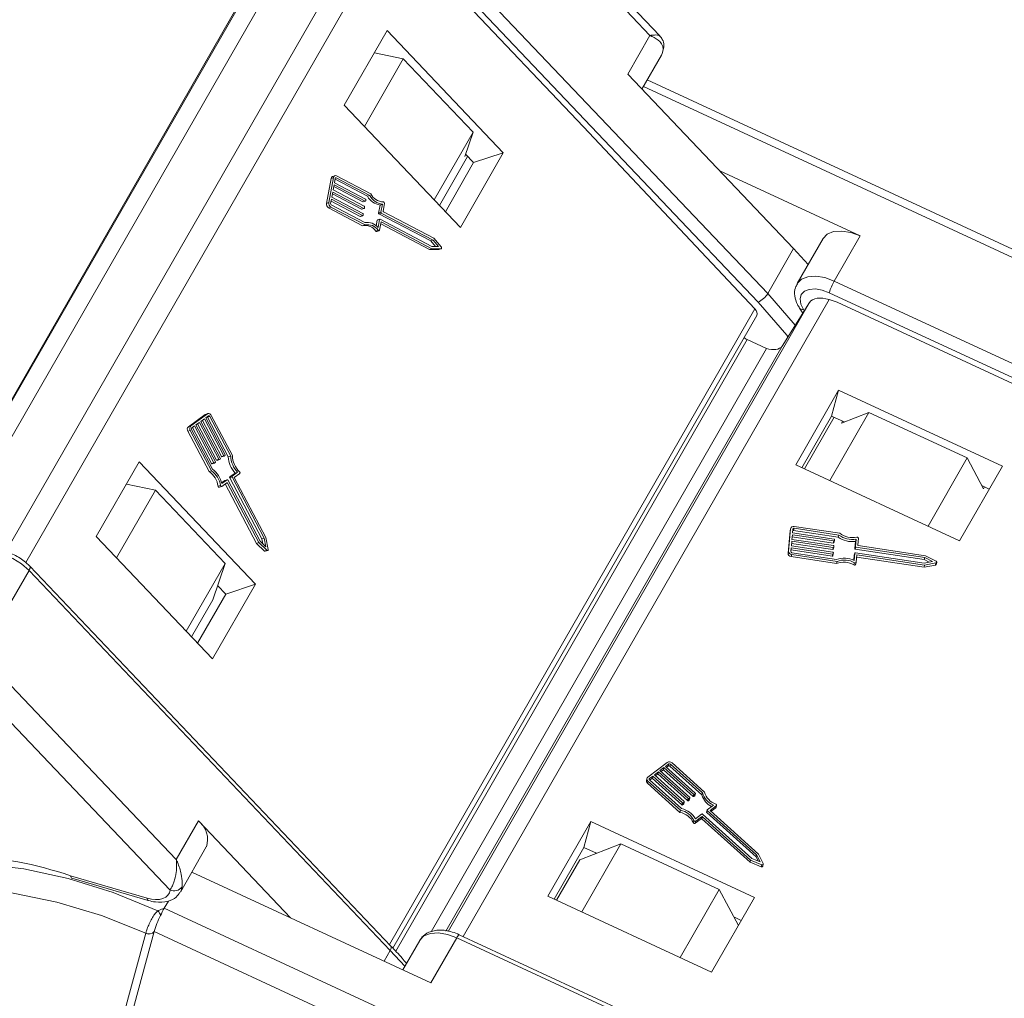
# Model space of a CAD drawing. Header units: millimetres. Extents: x 2471 to 3393, y -390 to 262.
# Tile 29 of 49: x 3008 to 3051, y 110 to 153. Entities that reach past the tile are written whole.
import ezdxf

# ---------------------------------------------------------------- set-up
doc = ezdxf.new("R2010")
doc.units = ezdxf.units.MM

msp = doc.modelspace()

# ---------------------------------------------------------------- linework, layer by layer
at = {"color": 7, "linetype": 'Continuous', "lineweight": 15}
for p, q in [((3004.742, 130.614), (3020.536, 158.106)), ((3004.755, 130.55), (3020.57, 158.078)), ((3035.874, 151.952), (3030.006, 158.127)), ((3036.303, 151.939), (3030.422, 158.128)), ((3025.167, 157.311), (3041.051, 140.598)), ((3007.544, 129.232), (3023.533, 157.062)), ((3024.515, 156.758), (3008.434, 128.767)), ((3040.627, 140.228), (3024.744, 156.942)), ((3020.638, 156.628), (3004.935, 129.296)), ((3024.778, 156.543), (3032.955, 147.939)), ((3024.315, 152.169), (3022.428, 148.884)), ((3029.426, 146.791), (3024.315, 152.169)), ((3034.898, 150.253), (3035.874, 151.952)), ((3025.027, 150.922), (3023.756, 151.195)), ((3035.521, 149.597), (3036.379, 151.091)), ((3023.318, 147.947), (3025.027, 150.922)), ((3028.094, 147.695), (3025.027, 150.922)), ((3034.898, 150.253), (3042.19, 142.58)), ((3058.966, 139.233), (3035.75, 149.996)), ((3058.204, 139.218), (3035.583, 149.705)), ((3022.428, 148.884), (3027.539, 143.506)), ((3026.385, 144.72), (3028.094, 147.695)), ((3027.73, 146.631), (3028.094, 147.695)), ((3040.482, 139.931), (3032.955, 147.939)), ((3027.539, 143.506), (3029.426, 146.791)), ((3028.12, 146.358), (3029.426, 146.791)), ((3026.616, 144.477), (3027.856, 146.635)), ((3028.12, 146.358), (3026.88, 144.2)), ((3027.779, 146.716), (3027.73, 146.631)), ((3027.764, 146.732), (3028.12, 146.358)), ((3045.118, 143.133), (3038.944, 145.995)), ((3021.853, 145.666), (3021.654, 144.568)), ((3021.958, 145.7), (3021.758, 144.603)), ((3021.958, 145.7), (3021.853, 145.666)), ((3022.023, 145.786), (3021.918, 145.752)), ((3022.033, 145.661), (3022, 145.478)), ((3022, 145.478), (3023.369, 144.759)), ((3023.449, 144.878), (3022.027, 145.625)), ((3022.079, 145.687), (3022.037, 145.673)), ((3023.554, 144.912), (3022.079, 145.687)), ((3023.594, 144.991), (3022.096, 145.778)), ((3021.925, 145.066), (3021.884, 144.837)), ((3023.294, 144.347), (3021.925, 145.066)), ((3021.983, 145.386), (3021.942, 145.158)), ((3021.942, 145.158), (3023.311, 144.438)), ((3023.248, 144.633), (3021.969, 145.305)), ((3023.353, 144.667), (3021.983, 145.386)), ((3021.758, 144.603), (3021.654, 144.568)), ((3021.867, 144.746), (3021.834, 144.563)), ((3023.132, 143.992), (3021.852, 144.664)), ((3023.236, 144.027), (3021.867, 144.746)), ((3021.884, 144.837), (3023.253, 144.118)), ((3023.19, 144.312), (3021.91, 144.984)), ((3023.353, 144.667), (3023.248, 144.633)), ((3023.26, 144.631), (3023.365, 144.666)), ((3023.384, 144.726), (3023.376, 144.68)), ((3023.554, 144.912), (3023.449, 144.878)), ((3021.847, 144.406), (3021.742, 144.371)), ((3021.742, 144.371), (3023.24, 143.584)), ((3021.847, 144.406), (3023.345, 143.619)), ((3021.863, 144.497), (3023.338, 143.723)), ((3023.294, 144.347), (3023.19, 144.312)), ((3023.202, 144.311), (3023.307, 144.346)), ((3023.326, 144.406), (3023.317, 144.36)), ((3023.943, 144.142), (3024.007, 144.496)), ((3024.047, 144.177), (3023.943, 144.142)), ((3024.112, 144.531), (3024.007, 144.496)), ((3024.047, 144.177), (3024.112, 144.531)), ((3024.139, 144.229), (3024.2, 144.56)), ((3026.37, 143.032), (3024.154, 144.196)), ((3023.236, 144.027), (3023.132, 143.992)), ((3023.144, 143.991), (3023.248, 144.025)), ((3023.268, 144.085), (3023.259, 144.04)), ((3023.841, 143.582), (3023.885, 143.822)), ((3023.989, 143.857), (3023.885, 143.822)), ((3024, 143.871), (3023.895, 143.837)), ((3023.925, 143.503), (3023.989, 143.857)), ((3024.062, 144.144), (3023.958, 144.11)), ((3026.233, 142.914), (3023.958, 144.11)), ((3023.988, 143.395), (3024.052, 143.749)), ((3024.012, 143.87), (3026.288, 142.675)), ((3024.052, 143.749), (3026.287, 142.575)), ((3026.338, 142.949), (3024.062, 144.144)), ((3023.345, 143.619), (3023.24, 143.584)), ((3023.926, 143.382), (3023.822, 143.347)), ((3023.862, 143.331), (3023.966, 143.366)), ((3024.037, 143.667), (3026.182, 142.54)), ((3026.338, 142.949), (3026.233, 142.914)), ((3026.444, 142.673), (3026.233, 142.914)), ((3026.579, 142.672), (3026.338, 142.949)), ((3026.698, 142.655), (3026.37, 143.032)), ((3043.483, 143.019), (3042.344, 141.036)), ((3045.118, 143.133), (3043.979, 141.151)), ((3026.287, 142.575), (3026.182, 142.54)), ((3026.182, 142.54), (3026.579, 142.537)), ((3026.287, 142.575), (3026.683, 142.571)), ((3026.288, 142.675), (3026.579, 142.672)), ((3026.683, 142.571), (3026.579, 142.537)), ((3026.579, 142.537), (3026.588, 142.538)), ((3026.588, 142.538), (3026.692, 142.573)), ((3042.19, 142.58), (3041.051, 140.598)), ((3042.19, 142.58), (3042.828, 141.878)), ((3043.979, 141.151), (3066.366, 130.772)), ((3043.747, 140.337), (3027.654, 112.325)), ((3041.051, 140.598), (3042.261, 139.208)), ((3044.11, 140.218), (3043.747, 140.337)), ((3066.142, 130.261), (3043.754, 140.64)), ((3024.419, 111.972), (3040.482, 139.931)), ((3026.997, 112.546), (3042.889, 140.207)), ((3041.682, 138.289), (3042.889, 140.207)), ((3042.45, 139.965), (3042.596, 139.742)), ((3042.622, 139.901), (3042.66, 139.843)), ((3044.11, 140.218), (3055.635, 134.875)), ((3024.573, 111.806), (3040.567, 139.643)), ((3040.154, 138.575), (3024.697, 111.671)), ((3040.154, 138.575), (3040.995, 138.185)), ((3040.995, 138.185), (3026.255, 112.528)), ((3041.682, 138.289), (3026.901, 112.561)), ((3044.17, 136.354), (3042.283, 133.069)), ((3043.861, 135.214), (3044.17, 136.354)), ((3051.373, 133.014), (3044.17, 136.354)), ((3016.315, 135.275), (3015.578, 134.743)), ((3016.419, 135.31), (3015.682, 134.777)), ((3016.282, 135.087), (3016.128, 134.976)), ((3017.134, 133.469), (3016.282, 135.087)), ((3016.419, 135.31), (3016.315, 135.275)), ((3016.441, 135.321), (3016.337, 135.286)), ((3016.466, 135.22), (3016.343, 135.132)), ((3016.343, 135.132), (3017.196, 133.513)), ((3016.52, 135.198), (3016.416, 135.163)), ((3017.334, 133.42), (3016.416, 135.163)), ((3017.438, 133.455), (3016.52, 135.198)), ((3017.514, 133.471), (3016.582, 135.242)), ((3042.556, 132.942), (3043.861, 135.214)), ((3042.665, 132.891), (3043.97, 135.164)), ((3043.778, 132.375), (3045.5, 135.373)), ((3043.861, 135.214), (3044.419, 134.955)), ((3045.5, 135.373), (3044.293, 134.907)), ((3049.822, 133.369), (3045.5, 135.373)), ((3015.682, 134.777), (3015.578, 134.743)), ((3015.852, 134.777), (3015.729, 134.688)), ((3016.6, 133.123), (3015.763, 134.712)), ((3016.704, 133.158), (3015.852, 134.777)), ((3016.067, 134.932), (3015.913, 134.821)), ((3015.913, 134.821), (3016.766, 133.202)), ((3016.815, 133.279), (3015.978, 134.868)), ((3016.919, 133.313), (3016.067, 134.932)), ((3016.128, 134.976), (3016.981, 133.358)), ((3017.03, 133.434), (3016.193, 135.023)), ((3044.293, 134.907), (3044.341, 134.992)), ((3015.661, 134.577), (3015.556, 134.542)), ((3015.556, 134.542), (3016.489, 132.771)), ((3015.661, 134.577), (3016.593, 132.806)), ((3015.722, 134.621), (3016.64, 132.878)), ((3017.134, 133.469), (3017.03, 133.434)), ((3017.053, 133.421), (3017.158, 133.455)), ((3017.192, 133.479), (3017.161, 133.457)), ((3017.438, 133.455), (3017.334, 133.42)), ((3048.1, 130.372), (3049.822, 133.369)), ((3050.536, 132.012), (3049.822, 133.369)), ((3013.415, 133.196), (3011.527, 129.911)), ((3018.525, 127.818), (3013.415, 133.196)), ((3016.704, 133.158), (3016.6, 133.123)), ((3016.623, 133.11), (3016.728, 133.145)), ((3016.762, 133.169), (3016.732, 133.147)), ((3016.919, 133.313), (3016.815, 133.279)), ((3016.838, 133.265), (3016.943, 133.3)), ((3016.977, 133.324), (3016.947, 133.302)), ((3042.283, 133.069), (3049.486, 129.729)), ((3049.486, 129.729), (3051.373, 133.014)), ((3015.049, 115.705), (2998.832, 132.769)), ((3016.593, 132.806), (3016.489, 132.771)), ((3017.499, 132.534), (3017.395, 132.499)), ((3018.812, 129.809), (3017.395, 132.499)), ((3017.399, 132.533), (3017.636, 132.704)), ((3017.503, 132.567), (3017.399, 132.533)), ((3018.916, 129.844), (3017.499, 132.534)), ((3017.503, 132.567), (3017.74, 132.739)), ((3017.596, 132.511), (3017.834, 132.683)), ((3018.987, 129.87), (3017.596, 132.511)), ((3017.74, 132.739), (3017.636, 132.704)), ((3014.127, 131.949), (3012.855, 132.221)), ((3016.99, 132.162), (3016.886, 132.127)), ((3016.94, 132.079), (3017.044, 132.114)), ((3017.042, 132.275), (3017.184, 132.377)), ((3017.051, 132.241), (3017.288, 132.412)), ((3017.051, 132.118), (3017.274, 132.278)), ((3017.288, 132.412), (3017.184, 132.377)), ((3017.292, 132.414), (3017.187, 132.379)), ((3017.2, 132.225), (3018.576, 129.613)), ((3017.301, 132.267), (3017.222, 132.241)), ((3017.301, 132.267), (3018.68, 129.648)), ((3017.315, 132.401), (3018.732, 129.711)), ((3050.461, 132.155), (3050.791, 132.001)), ((3050.584, 132.097), (3050.536, 132.012)), ((2997.984, 132.03), (3014.773, 114.364)), ((3014.127, 131.949), (3012.418, 128.974)), ((3017.193, 128.722), (3014.127, 131.949)), ((3044.216, 130.057), (3042.22, 130.359)), ((3011.527, 129.911), (3016.638, 124.533)), ((3042.033, 130.167), (3041.944, 129.177)), ((3042.058, 130.258), (3041.968, 129.268)), ((3042.058, 130.258), (3042.033, 130.167)), ((3042.036, 130.184), (3042.033, 130.167)), ((3042.061, 130.276), (3042.036, 130.184)), ((3042.136, 129.995), (3042.117, 129.789)), ((3043.935, 129.628), (3042.128, 129.902)), ((3043.96, 129.719), (3042.136, 129.995)), ((3042.158, 130.243), (3042.144, 130.078)), ((3042.144, 130.078), (3043.968, 129.802)), ((3042.213, 130.277), (3042.188, 130.186)), ((3044.152, 129.888), (3042.188, 130.186)), ((3044.177, 129.979), (3042.213, 130.277)), ((3044.177, 129.979), (3044.152, 129.888)), ((3018.68, 129.648), (3018.576, 129.613)), ((3018.576, 129.613), (3018.927, 129.275)), ((3018.68, 129.648), (3019.031, 129.31)), ((3018.732, 129.711), (3018.99, 129.462)), ((3018.916, 129.844), (3018.812, 129.809)), ((3018.853, 129.594), (3018.812, 129.809)), ((3018.99, 129.462), (3018.916, 129.844)), ((3019.088, 129.351), (3018.987, 129.87)), ((3042.11, 129.706), (3042.091, 129.5)), ((3042.091, 129.5), (3043.915, 129.224)), ((3043.909, 129.339), (3042.102, 129.613)), ((3043.934, 129.43), (3042.11, 129.706)), ((3042.117, 129.789), (3043.942, 129.513)), ((3043.96, 129.719), (3043.935, 129.628)), ((3043.936, 129.353), (3043.961, 129.444)), ((3043.965, 129.489), (3043.961, 129.447)), ((3043.962, 129.642), (3043.987, 129.733)), ((3043.991, 129.777), (3043.987, 129.736)), ((3044.879, 129.381), (3044.908, 129.7)), ((3044.904, 129.472), (3044.879, 129.381)), ((3044.927, 129.447), (3044.903, 129.356)), ((3044.904, 129.472), (3044.933, 129.791)), ((3044.933, 129.791), (3044.908, 129.7)), ((3047.959, 128.989), (3044.927, 129.447)), ((3045.012, 129.539), (3045.039, 129.838)), ((3047.987, 129.068), (3045.035, 129.515)), ((3019.031, 129.31), (3018.927, 129.275)), ((3018.962, 129.265), (3019.066, 129.299)), ((3041.968, 129.268), (3041.944, 129.177)), ((3042.084, 129.418), (3042.069, 129.252)), ((3043.883, 129.05), (3042.075, 129.324)), ((3042.108, 129.121), (3042.083, 129.03)), ((3042.083, 129.03), (3044.079, 128.728)), ((3043.908, 129.141), (3042.084, 129.418)), ((3042.108, 129.121), (3044.104, 128.819)), ((3042.116, 129.204), (3044.08, 128.906)), ((3043.908, 129.141), (3043.883, 129.05)), ((3043.934, 129.43), (3043.909, 129.339)), ((3043.91, 129.064), (3043.934, 129.155)), ((3043.939, 129.2), (3043.935, 129.158)), ((3044.833, 128.871), (3044.853, 129.092)), ((3044.849, 128.864), (3044.878, 129.183)), ((3044.878, 129.183), (3044.853, 129.092)), ((3044.853, 129.092), (3044.854, 129.095)), ((3044.878, 129.186), (3044.854, 129.095)), ((3047.934, 128.897), (3044.903, 129.356)), ((3044.905, 129.2), (3047.937, 128.741)), ((3044.944, 128.786), (3044.973, 129.106)), ((3044.964, 129.012), (3047.925, 128.564)), ((3044.973, 129.106), (3047.95, 128.655)), ((3048.455, 128.827), (3047.987, 129.068)), ((3024.485, 111.902), (3008.601, 128.616)), ((3017.193, 128.722), (3015.484, 125.747)), ((3016.648, 127.126), (3017.193, 128.722)), ((3044.104, 128.819), (3044.079, 128.728)), ((3044.869, 128.76), (3044.844, 128.669)), ((3044.918, 128.69), (3044.943, 128.781)), ((3047.925, 128.564), (3048.423, 128.659)), ((3047.95, 128.655), (3047.925, 128.564)), ((3047.959, 128.989), (3047.934, 128.897)), ((3048.156, 128.783), (3047.934, 128.897)), ((3047.937, 128.741), (3048.303, 128.811)), ((3047.95, 128.655), (3048.448, 128.751)), ((3048.303, 128.811), (3047.959, 128.989)), ((3048.448, 128.751), (3048.423, 128.659)), ((3048.456, 128.687), (3048.481, 128.778)), ((3007.434, 126.445), (3008.573, 128.427)), ((3008.573, 128.427), (3024.456, 111.713)), ((3016.638, 124.533), (3018.525, 127.818)), ((3016.869, 127.754), (3016.853, 127.727)), ((3016.864, 127.759), (3017.219, 127.385)), ((3017.219, 127.385), (3018.525, 127.818)), ((3017.219, 127.385), (3015.979, 125.226)), ((3016.648, 127.126), (3015.716, 125.504)), ((3036.629, 119.975), (3035.782, 119.335)), ((3038.274, 118.671), (3036.843, 119.957)), ((3036.243, 119.563), (3036.066, 119.43)), ((3036.243, 119.563), (3036.218, 119.472)), ((3037.55, 118.388), (3036.243, 119.563)), ((3036.49, 119.75), (3036.313, 119.617)), ((3036.313, 119.617), (3037.62, 118.441)), ((3036.465, 119.659), (3036.357, 119.577)), ((3036.49, 119.75), (3036.465, 119.659)), ((3037.772, 118.483), (3036.465, 119.659)), ((3037.797, 118.574), (3036.49, 119.75)), ((3036.701, 119.91), (3036.56, 119.803)), ((3036.56, 119.803), (3037.867, 118.628)), ((3036.677, 119.819), (3036.604, 119.764)), ((3036.701, 119.91), (3036.677, 119.819)), ((3036.773, 119.904), (3036.748, 119.813)), ((3038.156, 118.547), (3036.748, 119.813)), ((3038.18, 118.638), (3036.773, 119.904)), ((3035.743, 119.278), (3035.718, 119.187)), ((3035.785, 119.158), (3035.76, 119.067)), ((3035.76, 119.067), (3037.19, 117.781)), ((3035.785, 119.158), (3037.215, 117.872)), ((3035.854, 119.27), (3035.843, 119.228)), ((3035.996, 119.377), (3035.854, 119.27)), ((3035.855, 119.211), (3037.263, 117.945)), ((3035.971, 119.286), (3035.863, 119.204)), ((3035.996, 119.377), (3035.971, 119.286)), ((3037.278, 118.11), (3035.971, 119.286)), ((3037.303, 118.201), (3035.996, 119.377)), ((3036.066, 119.43), (3037.373, 118.255)), ((3036.218, 119.472), (3036.11, 119.391)), ((3037.525, 118.297), (3036.218, 119.472)), ((3038.18, 118.638), (3038.156, 118.547)), ((3037.303, 118.201), (3037.278, 118.11)), ((3037.338, 118.198), (3037.314, 118.107)), ((3037.374, 118.225), (3037.338, 118.198)), ((3037.374, 118.225), (3037.349, 118.134)), ((3037.356, 118.143), (3037.38, 118.235)), ((3037.55, 118.388), (3037.525, 118.297)), ((3037.586, 118.385), (3037.561, 118.294)), ((3037.596, 118.32), (3037.561, 118.294)), ((3037.621, 118.412), (3037.586, 118.385)), ((3037.621, 118.412), (3037.596, 118.32)), ((3037.603, 118.33), (3037.627, 118.421)), ((3037.797, 118.574), (3037.772, 118.483)), ((3037.833, 118.571), (3037.808, 118.48)), ((3037.843, 118.507), (3037.808, 118.48)), ((3037.868, 118.598), (3037.833, 118.571)), ((3037.868, 118.598), (3037.843, 118.507)), ((3037.85, 118.516), (3037.874, 118.608)), ((3037.215, 117.872), (3037.19, 117.781)), ((3037.349, 118.134), (3037.314, 118.107)), ((3038.385, 117.884), (3038.36, 117.793)), ((3038.392, 117.864), (3038.367, 117.773)), ((3040.54, 115.819), (3038.367, 117.773)), ((3038.392, 117.893), (3038.665, 118.099)), ((3040.565, 115.91), (3038.392, 117.864)), ((3038.517, 117.868), (3038.79, 118.075)), ((3040.65, 115.95), (3038.517, 117.868)), ((3038.561, 117.829), (3038.765, 117.983)), ((3038.79, 118.075), (3038.765, 117.983)), ((3038.778, 118.003), (3038.803, 118.094)), ((3016.025, 117.404), (3015.049, 115.705)), ((3016.025, 117.404), (3020.072, 113.146)), ((3033.269, 117.38), (3031.382, 114.096)), ((3032.961, 116.241), (3033.269, 117.38)), ((3040.473, 114.041), (3033.269, 117.38)), ((3037.807, 117.418), (3037.783, 117.327)), ((3037.866, 117.305), (3038.122, 117.498)), ((3037.891, 117.396), (3037.866, 117.305)), ((3037.872, 117.501), (3038.145, 117.707)), ((3037.891, 117.396), (3038.146, 117.589)), ((3038.146, 117.589), (3038.122, 117.498)), ((3038.182, 117.586), (3038.157, 117.495)), ((3038.157, 117.495), (3040.273, 115.592)), ((3038.18, 117.704), (3040.353, 115.75)), ((3038.182, 117.586), (3040.297, 115.684)), ((3015.229, 114.278), (3016.368, 116.26)), ((3031.655, 113.969), (3032.961, 116.241)), ((3034.599, 116.4), (3032.788, 115.7)), ((3034.599, 116.4), (3032.877, 113.402)), ((3032.961, 116.241), (3033.519, 115.982)), ((3038.921, 114.396), (3034.599, 116.4)), ((3032.788, 115.7), (3031.765, 113.918)), ((3033.487, 115.967), (3033.501, 115.99)), ((3040.297, 115.684), (3040.273, 115.592)), ((3040.273, 115.592), (3040.763, 115.39)), ((3040.297, 115.684), (3040.787, 115.481)), ((3040.353, 115.75), (3040.714, 115.601)), ((3040.565, 115.91), (3040.54, 115.819)), ((3040.628, 115.636), (3040.54, 115.819)), ((3040.714, 115.601), (3040.565, 115.91)), ((3040.852, 115.53), (3040.65, 115.95)), ((3026.245, 110.284), (3015.734, 115.157)), ((3040.787, 115.481), (3040.763, 115.39)), ((3040.83, 115.414), (3040.855, 115.505)), ((3013.763, 114.007), (3010.398, 114.99)), ((3010.448, 114.889), (3013.813, 113.906)), ((3038.921, 114.396), (3037.199, 111.399)), ((3039.76, 112.801), (3038.921, 114.396)), ((3014.521, 113.568), (3014.702, 113.883)), ((3031.382, 114.096), (3038.585, 110.756)), ((3038.585, 110.756), (3040.473, 114.041)), ((3037.379, 102.971), (3014.521, 113.568)), ((3039.56, 113.181), (3039.891, 113.028)), ((3013.706, 112.463), (3009.015, 95.147)), ((3009.381, 95.229), (3014.072, 112.544)), ((3013.706, 112.465), (3013.706, 112.463)), ((3014.072, 112.546), (3037.735, 101.575)), ((3014.072, 112.544), (3014.072, 112.546)), ((3025.75, 112.152), (3025.006, 110.858)), ((3026.245, 110.284), (3027.384, 112.266)), ((3027.384, 112.266), (3049.771, 101.887)), ((3049.878, 102.022), (3027.49, 112.401)), ((3024.184, 111.24), (3024.456, 111.713)), ((3024.456, 111.713), (3025.094, 111.011))]:
    msp.add_line(p, q, dxfattribs=at)
at = {"color": 7, "linetype": 'Continuous', "lineweight": 15, "flags": 128}
for points in [[(3036.45, 151.318), (3036.41, 151.154), (3036.379, 151.091)], [(3036.484, 151.419), (3036.475, 151.376), (3036.45, 151.318)], [(3023.926, 143.382), (3023.935, 143.373), (3023.944, 143.368), (3023.954, 143.365), (3023.963, 143.365), (3023.972, 143.369), (3023.979, 143.375), (3023.985, 143.384), (3023.988, 143.395)], [(3043.483, 143.019), (3043.484, 143.02), (3043.669, 143.212), (3043.95, 143.325), (3044.305, 143.349), (3044.705, 143.284), (3045.118, 143.133)], [(3026.683, 142.571), (3026.694, 142.573), (3026.703, 142.579), (3026.71, 142.589), (3026.714, 142.601), (3026.715, 142.615), (3026.712, 142.63), (3026.707, 142.644), (3026.698, 142.655)], [(3042.347, 141.041), (3042.53, 141.23), (3042.811, 141.343), (3043.166, 141.367), (3043.566, 141.301), (3043.979, 141.151)], [(3043.754, 140.64), (3043.444, 140.753), (3043.145, 140.802), (3042.879, 140.784), (3042.668, 140.699), (3042.529, 140.555), (3042.474, 140.364), (3042.505, 140.139), (3042.622, 139.901)], [(3041.942, 138.701), (3041.889, 138.769), (3040.627, 140.228)], [(3016.337, 135.286), (3016.334, 135.285), (3016.315, 135.275)], [(3016.416, 135.163), (3016.411, 135.171), (3016.406, 135.177)], [(3016.582, 135.242), (3016.566, 135.267), (3016.548, 135.288), (3016.527, 135.305), (3016.505, 135.317), (3016.482, 135.324), (3016.46, 135.325), (3016.438, 135.32), (3016.419, 135.31)], [(3016.52, 135.198), (3016.515, 135.206), (3016.509, 135.213), (3016.502, 135.219), (3016.495, 135.223), (3016.487, 135.225), (3016.48, 135.225), (3016.473, 135.224), (3016.466, 135.22)], [(3017.161, 133.457), (3017.158, 133.456), (3017.155, 133.455), (3017.151, 133.455), (3017.147, 133.456), (3017.143, 133.458), (3017.14, 133.461), (3017.137, 133.464), (3017.134, 133.469)], [(3016.732, 133.147), (3016.728, 133.145), (3016.725, 133.144), (3016.721, 133.144), (3016.717, 133.145), (3016.714, 133.148), (3016.71, 133.15), (3016.707, 133.154), (3016.704, 133.158)], [(3016.947, 133.302), (3016.943, 133.3), (3016.94, 133.3), (3016.936, 133.3), (3016.932, 133.301), (3016.929, 133.303), (3016.925, 133.306), (3016.922, 133.309), (3016.919, 133.313)], [(3016.886, 132.127), (3016.889, 132.115), (3016.894, 132.103), (3016.901, 132.093), (3016.91, 132.085), (3016.919, 132.08), (3016.929, 132.078), (3016.939, 132.079), (3016.94, 132.079)], [(3016.99, 132.162), (3016.993, 132.149), (3016.999, 132.138), (3017.006, 132.128), (3017.014, 132.12), (3017.024, 132.115), (3017.034, 132.113), (3017.043, 132.114), (3017.051, 132.118)], [(3017.184, 132.377), (3017.187, 132.379), (3017.187, 132.379)], [(3017.274, 132.278), (3017.277, 132.28), (3017.28, 132.281), (3017.284, 132.281), (3017.288, 132.28), (3017.292, 132.278), (3017.295, 132.275), (3017.298, 132.271), (3017.301, 132.267)], [(3017.288, 132.412), (3017.291, 132.414), (3017.295, 132.415), (3017.299, 132.414), (3017.302, 132.413), (3017.306, 132.411), (3017.309, 132.409), (3017.313, 132.405), (3017.315, 132.401)], [(3006.14, 128.877), (3006.171, 128.925), (3006.378, 129.101), (3006.676, 129.196), (3007.043, 129.202), (3007.448, 129.117), (3007.86, 128.951), (3008.245, 128.714), (3008.573, 128.427)], [(3019.031, 129.31), (3019.042, 129.302), (3019.053, 129.298), (3019.064, 129.299), (3019.074, 129.303), (3019.082, 129.311), (3019.087, 129.323), (3019.089, 129.336), (3019.088, 129.351)], [(3008.573, 128.427), (3008.599, 128.481), (3008.615, 128.529), (3008.619, 128.57), (3008.611, 128.602), (3008.601, 128.616)], [(3044.869, 128.76), (3044.88, 128.755), (3044.893, 128.752), (3044.906, 128.752), (3044.917, 128.755), (3044.928, 128.76), (3044.936, 128.767), (3044.942, 128.776), (3044.944, 128.786)], [(3048.448, 128.751), (3048.461, 128.755), (3048.472, 128.762), (3048.479, 128.772), (3048.482, 128.784), (3048.481, 128.796), (3048.476, 128.808), (3048.467, 128.818), (3048.455, 128.827)], [(3038.79, 118.075), (3038.798, 118.082), (3038.802, 118.092), (3038.804, 118.102), (3038.803, 118.112), (3038.798, 118.123), (3038.791, 118.132), (3038.781, 118.139), (3038.77, 118.145)], [(3014.238, 113.447), (3012.266, 114.251), (3010.288, 114.872), (3008.34, 115.297), (3006.458, 115.52), (3004.677, 115.536), (3003.029, 115.345), (3001.545, 114.951), (3000.251, 114.36), (2999.172, 113.584), (2998.327, 112.637), (2998.273, 112.558)], [(3040.787, 115.481), (3040.802, 115.477), (3040.816, 115.476), (3040.83, 115.479), (3040.842, 115.486), (3040.851, 115.495), (3040.855, 115.506), (3040.856, 115.518), (3040.852, 115.53)], [(3010.448, 114.889), (3010.44, 114.892), (3010.421, 114.911), (3010.406, 114.944), (3010.398, 114.99)], [(3009.015, 95.147), (3007.122, 96.147), (3005.319, 97.296), (3003.64, 98.573), (3002.12, 99.952), (3000.789, 101.404), (2999.673, 102.902), (2998.795, 104.416), (2998.171, 105.915), (2997.814, 107.37), (2997.732, 108.752), (2997.926, 110.033), (2998.392, 111.188), (2999.121, 112.194), (3000.098, 113.031), (3001.305, 113.681), (3002.716, 114.134), (3004.304, 114.378), (3006.037, 114.41), (3007.881, 114.229), (3009.8, 113.838), (3011.754, 113.246), (3013.706, 112.463)], [(3014.773, 114.364), (3014.742, 114.241), (3014.678, 114.135), (3014.582, 114.051), (3014.458, 113.989), (3014.309, 113.954), (3014.139, 113.945), (3013.955, 113.963), (3013.763, 114.007)], [(3015.3, 114.504), (3015.26, 114.34), (3015.229, 114.278)], [(3013.763, 114.007), (3013.771, 113.961), (3013.786, 113.928), (3013.805, 113.909), (3013.813, 113.906)], [(3025.75, 112.152), (3025.751, 112.154), (3025.936, 112.345), (3026.217, 112.458), (3026.571, 112.483), (3026.971, 112.417), (3027.384, 112.266)], [(3024.456, 111.713), (3024.483, 111.767), (3024.498, 111.815), (3024.502, 111.856), (3024.495, 111.888), (3024.485, 111.902)]]:
    msp.add_lwpolyline(points, dxfattribs=at)
at = {"color": 7, "linetype": 'Continuous', "lineweight": 15}
for centre, radius, start, end in [((3021.958, 145.654), 0.106, 112.1731, 173.5366), ((3022.051, 145.696), 0.0938, 61.5907, 177.0861), ((3022.065, 145.659), 0.0313, 61.5907, 177.0861), ((3021.947, 144.569), 0.192, 170.0117, 238.3667), ((3023.256, 144.646), 0.0154, 240.0531, 287.1676), ((3023.36, 144.681), 0.0156, 241.5907, 357.0861), ((3023.352, 144.731), 0.032, 350.0117, 58.3667), ((3024.117, 145.256), 0.768, 209.5054, 261.7337), ((3024.222, 145.29), 0.768, 209.5054, 261.7337), ((3024.183, 145.289), 0.66, 206.7918, 267.3855), ((3024.144, 144.573), 0.0572, 346.6112, 80.879), ((3021.843, 144.535), 0.192, 170.0117, 238.3667), ((3021.897, 144.552), 0.064, 170.0117, 238.3667), ((3023.198, 144.326), 0.0154, 240.0531, 287.1676), ((3023.302, 144.361), 0.0156, 241.5907, 357.0861), ((3023.294, 144.411), 0.032, 350.0117, 58.3667), ((3024.079, 144.172), 0.032, 170.0117, 238.3667), ((3024.171, 144.223), 0.032, 170.0117, 238.3667), ((3023.139, 144.005), 0.0154, 240.0531, 287.1676), ((3023.244, 144.041), 0.0156, 241.5907, 357.0861), ((3023.236, 144.091), 0.032, 350.0117, 58.3667), ((3023.442, 143.106), 0.625, 39.4064, 99.567), ((3023.902, 143.82), 0.0173, 111.6071, 174.1026), ((3023.974, 144.137), 0.032, 170.0117, 238.3667), ((3024.005, 143.856), 0.0156, 61.5907, 177.0861), ((3023.353, 143.03), 0.565, 34.0627, 101.5532), ((3023.458, 143.065), 0.565, 34.0627, 101.5532), ((3023.853, 143.367), 0.0367, 212.7487, 284.1543), ((3046.231, 139.857), 2.598, 150.1242, 162.4597), ((3040.279, 141.054), 0.897, 292.8171, 329.3878), ((3042.591, 140.08), 0.183, 219.274, 279.714), ((3040.619, 139.577), 1.104, 236.0525, 245.1089), ((3015.691, 134.629), 0.161, 135.0216, 212.6946), ((3015.796, 134.664), 0.161, 135.0216, 212.6946), ((3015.767, 134.65), 0.0536, 135.0216, 212.6946), ((3016.958, 133.343), 0.0268, 315.0216, 32.6946), ((3017.05, 133.442), 0.0215, 201.9988, 279.3288), ((3017.173, 133.498), 0.0268, 315.0216, 32.6946), ((3018.475, 133.48), 1.142, 182.9867, 222.7568), ((3018.579, 133.514), 1.142, 182.9867, 222.7568), ((3018.508, 133.491), 0.994, 181.1475, 226.803), ((3016.62, 133.131), 0.0215, 201.9988, 279.3288), ((3016.743, 133.188), 0.0268, 315.0216, 32.6946), ((3016.835, 133.287), 0.0215, 201.9988, 279.3288), ((3015.953, 131.997), 0.941, 7.9469, 55.3362), ((3016.058, 132.032), 0.941, 7.9469, 55.3362), ((3016.009, 132.021), 1.064, 11.9247, 53.663), ((3017.417, 132.514), 0.0268, 135.0216, 212.6946), ((3017.522, 132.548), 0.0268, 135.0216, 212.6946), ((3017.791, 132.722), 0.0577, 317.2542, 50.8344), ((3042.186, 130.232), 0.131, 75.2088, 168.6156), ((3042.179, 130.132), 0.0548, 80.3748, 118.2577), ((3042.201, 130.234), 0.0437, 75.2088, 168.6156), ((3044.764, 130.733), 1.043, 234.0747, 277.927), ((3044.789, 130.824), 1.043, 234.0747, 277.927), ((3044.776, 130.778), 0.913, 232.1341, 282.3067), ((3044.985, 129.834), 0.0537, 3.6413, 106.2554), ((3043.94, 129.452), 0.0219, 255.2088, 348.6156), ((3043.941, 129.65), 0.0224, 255.835, 339.7079), ((3043.94, 129.488), 0.0251, 1.4435, 85.7948), ((3043.966, 129.74), 0.0219, 255.2088, 348.6156), ((3043.966, 129.777), 0.0251, 1.4435, 85.7948), ((3044.929, 129.473), 0.0251, 181.4435, 265.7948), ((3045.037, 129.54), 0.0251, 181.4435, 265.7948), ((3018.953, 129.298), 0.0345, 221.0601, 285.3785), ((3042.094, 129.18), 0.151, 181.4435, 265.7948), ((3042.119, 129.271), 0.151, 181.4435, 265.7948), ((3042.119, 129.254), 0.0503, 181.4435, 265.7948), ((3043.889, 129.072), 0.0224, 255.835, 339.7079), ((3043.914, 129.163), 0.0219, 255.2088, 348.6156), ((3043.915, 129.361), 0.0224, 255.835, 339.7079), ((3043.914, 129.199), 0.0251, 1.4435, 85.7948), ((3044.899, 129.179), 0.0219, 75.2088, 168.6156), ((3044.904, 129.381), 0.0251, 181.4435, 265.7948), ((3044.4, 127.897), 0.89, 60.0854, 111.1202), ((3044.413, 127.953), 1.01, 64.43, 109.2642), ((3044.425, 127.988), 0.89, 60.0854, 111.1202), ((3044.873, 128.709), 0.0496, 234.4388, 336.5629), ((3048.418, 128.699), 0.04, 277.3339, 342.429), ((3036.725, 119.829), 0.175, 47.4411, 123.284), ((3036.733, 119.861), 0.0582, 47.4411, 123.284), ((3036.709, 119.77), 0.0582, 47.4411, 123.284), ((3035.834, 119.16), 0.12, 167.1907, 231.3978), ((3035.851, 119.247), 0.111, 128.0729, 233.4246), ((3035.877, 119.241), 0.0371, 128.0729, 233.4246), ((3037.856, 118.613), 0.0186, 308.0729, 53.4246), ((3038.993, 118.881), 0.848, 196.6784, 247.212), ((3039.005, 118.864), 0.756, 194.7786, 251.9196), ((3037.322, 118.223), 0.0291, 227.4411, 303.284), ((3037.362, 118.24), 0.0186, 308.0729, 53.4246), ((3037.545, 118.318), 0.0291, 227.4411, 303.284), ((3037.57, 118.409), 0.0291, 227.4411, 303.284), ((3037.586, 118.335), 0.0178, 306.2153, 344.3047), ((3037.609, 118.426), 0.0186, 308.0729, 53.4246), ((3037.792, 118.505), 0.0291, 227.4411, 303.284), ((3037.817, 118.596), 0.0291, 227.4411, 303.284), ((3037.833, 118.521), 0.0178, 306.2153, 344.3047), ((3038.959, 118.785), 0.837, 196.5201, 243.2791), ((3037.04, 116.97), 0.824, 25.6557, 79.4989), ((3037.065, 117.062), 0.824, 25.6557, 79.4989), ((3037.054, 117.019), 0.95, 30.5021, 77.2672), ((3037.298, 118.132), 0.0291, 227.4411, 303.284), ((3037.339, 118.148), 0.0178, 306.2153, 344.3047), ((3038.38, 117.788), 0.0199, 167.1907, 231.3978), ((3038.403, 117.879), 0.0186, 128.0729, 233.4246), ((3038.744, 118.012), 0.0353, 306.0361, 344.4838), ((3015.407, 116.596), 1.018, 340.7556, 52.5835), ((3037.834, 117.353), 0.0575, 206.3256, 303.6787), ((3037.859, 117.444), 0.0575, 206.3256, 303.6787), ((3038.138, 117.473), 0.0291, 47.4411, 123.284), ((3038.161, 117.683), 0.0291, 47.4411, 123.284), ((3038.162, 117.564), 0.0291, 47.4411, 123.284), ((3005.117, 99.707), 16.17, 70.9395, 104.9214), ((3040.786, 115.432), 0.0485, 241.7118, 337.1198), ((3014.95, 114.758), 0.432, 245.7826, 324.0644), ((3013.782, 113.058), 0.6, 18.0933, 40.5129), ((3019.031, 111.002), 5.189, 150.363, 154.3968), ((3018.455, 111.197), 4.586, 153.4848, 162.8951), ((3013.843, 112.714), 0.284, 241.223, 323.6092), ((3013.842, 112.712), 0.284, 241.2882, 323.7724), ((3027.623, 112.187), 0.252, 121.7971, 161.6667)]:
    msp.add_arc(centre, radius, start, end, dxfattribs=at)
for centre, major_axis, ratio, start_param, end_param in [((3043.624, 139.881), (-0.762, 0.271), 0.582827, 4.757604, 6.153867), ((3040.221, 139.844), (-0.345, 0.202), 0.579809, 3.145738, 4.240421), ((3041.094, 138.55), (-0.609, 0.217), 0.582827, 1.616011, 3.012275)]:
    msp.add_ellipse(centre, major_axis=major_axis, ratio=ratio, start_param=start_param, end_param=end_param, dxfattribs=at)
for points, knots in [([(3036.299, 151.936), (3036.295, 151.943), (3036.287, 151.953), (3036.239, 151.971), (3036.159, 151.978), (3036.043, 151.971), (3035.981, 151.965), (3035.944, 151.961), (3035.922, 151.958), (3035.903, 151.956), (3035.89, 151.954), (3035.883, 151.953), (3035.878, 151.952), (3035.876, 151.952), (3035.874, 151.952)], [0, 0, 0, 0, 0.1199323, 0.1900808, 0.5708513, 0.754061, 0.8564445, 0.8864469, 0.9332661, 0.9607344, 0.976887, 0.991124, 0.9931895, 1, 1, 1, 1]), ([(3035.874, 151.952), (3035.876, 151.951), (3035.883, 151.948), (3035.908, 151.937), (3035.936, 151.923), (3036.096, 151.845), (3036.302, 151.709), (3036.447, 151.507), (3036.449, 151.37), (3036.45, 151.318)], [0, 0, 0, 0, 0.005088, 0.020369, 0.070807, 0.089086, 0.500311, 0.809226, 1, 1, 1, 1]), ([(3036.473, 151.421), (3036.479, 151.454), (3036.501, 151.577), (3036.439, 151.773), (3036.341, 151.887), (3036.298, 151.936)], [0, 0, 0, 0, 0.172415, 0.639694, 1, 1, 1, 1]), ([(3042.365, 141.032), (3042.329, 140.976), (3042.227, 140.818), (3042.225, 140.486), (3042.316, 140.186), (3042.419, 140.015), (3042.45, 139.965)], [0, 0, 0, 0, 0.1783644, 0.5051066, 0.8532392, 1, 1, 1, 1]), ([(3008.601, 128.616), (3008.523, 128.691), (3008.305, 128.9), (3007.847, 129.169), (3007.265, 129.343), (3006.749, 129.328), (3006.354, 129.164), (3006.22, 128.972), (3006.163, 128.891)], [0, 0, 0, 0, 0.1111814, 0.3081711, 0.5087313, 0.719391, 0.8823848, 1, 1, 1, 1]), ([(3014.773, 114.364), (3014.791, 114.391), (3014.826, 114.445), (3014.885, 114.564), (3014.945, 114.716), (3014.986, 114.86), (3015.031, 115.056), (3015.058, 115.25), (3015.064, 115.456), (3015.061, 115.552), (3015.058, 115.607), (3015.056, 115.639), (3015.053, 115.666), (3015.052, 115.683), (3015.051, 115.693), (3015.05, 115.7), (3015.049, 115.703), (3015.049, 115.705)], [0, 0, 0, 0, 0.101029, 0.204946, 0.337168, 0.474297, 0.5162, 0.743651, 0.85309, 0.914248, 0.93217, 0.960137, 0.976545, 0.986194, 0.994698, 0.995932, 1, 1, 1, 1]), ([(3015.049, 115.705), (3015.05, 115.703), (3015.054, 115.694), (3015.068, 115.664), (3015.084, 115.628), (3015.171, 115.424), (3015.269, 115.1), (3015.313, 114.722), (3015.304, 114.565), (3015.3, 114.504)], [0, 0, 0, 0, 0.005088, 0.020369, 0.070807, 0.089086, 0.500311, 0.809226, 1, 1, 1, 1]), ([(3013.813, 113.906), (3013.919, 113.88), (3014.221, 113.807), (3014.652, 113.836), (3015.032, 114.005), (3015.157, 114.194), (3015.207, 114.27)], [0, 0, 0, 0, 0.189682, 0.542913, 0.815099, 1, 1, 1, 1]), ([(3014.238, 113.447), (3014.217, 113.43), (3014.154, 113.376), (3014.053, 113.247), (3013.936, 113.05), (3013.829, 112.822), (3013.749, 112.613), (3013.72, 112.511), (3013.706, 112.465)], [0, 0, 0, 0, 0.07361, 0.225281, 0.412719, 0.616054, 0.826783, 1, 1, 1, 1]), ([(3014.521, 113.568), (3014.52, 113.567), (3014.44, 113.538), (3014.342, 113.502), (3014.253, 113.456), (3014.238, 113.447)], [0, 0, 0, 0, 0.012087, 0.82463, 1, 1, 1, 1]), ([(2998.319, 112.576), (2998.171, 112.361), (2997.794, 111.811), (2997.437, 110.784), (2997.228, 109.542), (2997.259, 108.218), (2997.52, 106.834), (2998.011, 105.405), (2998.725, 103.956), (2999.651, 102.511), (3000.773, 101.094), (3002.07, 99.729), (3003.521, 98.436), (3005.102, 97.234), (3006.79, 96.146), (3008.11, 95.415), (3008.858, 95.061), (3009.005, 94.991)], [0, 0, 0, 0, 0.044628, 0.114325, 0.184062, 0.254492, 0.325936, 0.398283, 0.471194, 0.544346, 0.617504, 0.690587, 0.763581, 0.836503, 0.909381, 0.982247, 1, 1, 1, 1]), ([(3027.49, 112.401), (3027.388, 112.444), (3027.098, 112.564), (3026.625, 112.632), (3026.174, 112.541), (3025.872, 112.359), (3025.793, 112.196), (3025.77, 112.147)], [0, 0, 0, 0, 0.1553189, 0.4374006, 0.6944905, 0.9094436, 1, 1, 1, 1]), ([(3025.165, 111.134), (3025.103, 111.213), (3024.895, 111.474), (3024.654, 111.726), (3024.485, 111.902)], [0, 0, 0, 0, 0.299858, 1, 1, 1, 1])]:
    msp.add_open_spline(points, degree=3, knots=knots, dxfattribs=at)

doc.saveas('drawing.dxf')
